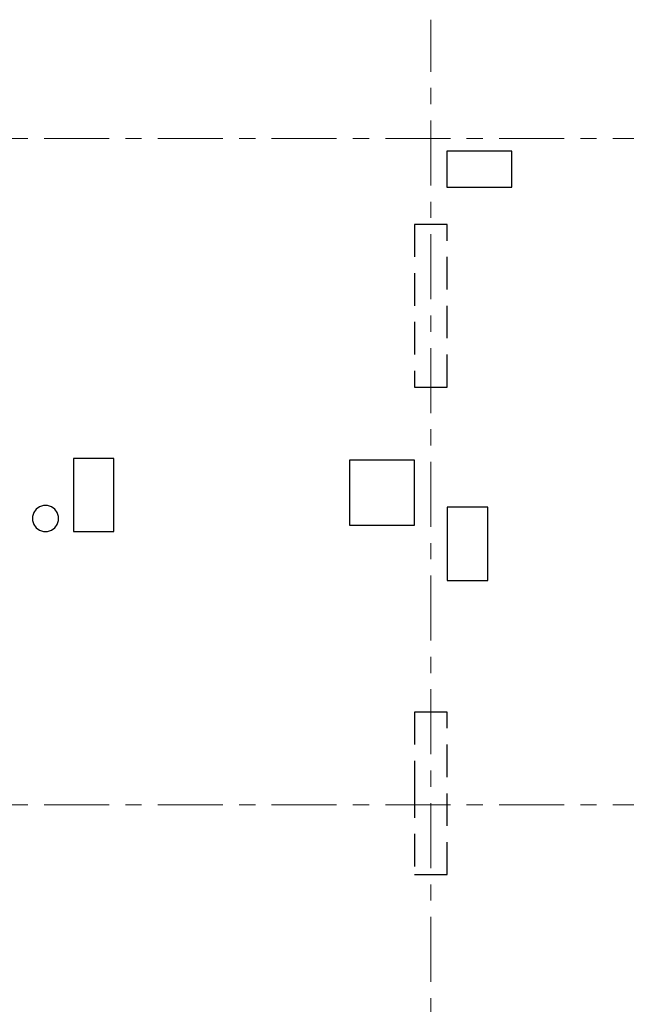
# Model space of a CAD drawing. Header units: metres. Extents: x -38 to 86, y -15 to 21.
# Tile 12 of 102: x 11.22 to 14.95, y 2.07 to 8.13. Entities that reach past the tile are written whole.
import ezdxf

# ---------------------------------------------------------------- set-up
doc = ezdxf.new("R2010")
doc.units = ezdxf.units.M
for name, pattern in [('______11', [0.5, 0.4, -0.05, 0, -0.05]), ('______2', [0.27, 0.2, -0.07]), ('______5', [1.1, 0.8, -0.1, 0.1, -0.1])]:
    doc.linetypes.add(name, pattern=pattern)
doc.layers.add('XR$2$Осевая линия (1)', color=7, linetype='______5', lineweight=13)
doc.layers.add('XR$3$Перекрытие (1)', color=7, linetype='Continuous', lineweight=35)
doc.layers.add('XR$5$Стена_ бетон несущ.', color=7, linetype='Continuous', lineweight=70, true_color=0xb4b496)

msp = doc.modelspace()

# ---------------------------------------------------------------- linework, layer by layer
at = {"layer": 'XR$2$Осевая линия (1)', "color": 253, "linetype": '______11', "lineweight": 13, "true_color": 0xa0a0a0, "transparency": 33554687}
for p, q in [((13.75, -3.39), (13.75, 8.13)), ((-2.63, 7.4), (62.6, 7.4)), ((-2.63, 3.3), (62.6, 3.3))]:
    msp.add_line(p, q, dxfattribs=at)
at = {"layer": 'XR$3$Перекрытие (1)', "color": 7, "linetype": 'Continuous', "lineweight": 25, "transparency": 33554687}
for p, q in [((13.849, 7.3202), (13.849, 7.1002)), ((14.249, 7.3202), (13.849, 7.3202)), ((14.249, 7.1002), (14.249, 7.3202)), ((13.849, 7.1002), (14.249, 7.1002)), ((11.5495, 5.4303), (11.5495, 4.9803)), ((11.7995, 5.4303), (11.5495, 5.4303)), ((11.7995, 4.9803), (11.7995, 5.4303)), ((13.2501, 5.42), (13.2501, 5.02)), ((13.6501, 5.42), (13.2501, 5.42)), ((13.6501, 5.02), (13.6501, 5.42)), ((11.3065, 5.0969), (11.2987, 5.0729)), ((11.3213, 5.1174), (11.3065, 5.0969)), ((11.3417, 5.1322), (11.3213, 5.1174)), ((11.3657, 5.14), (11.3417, 5.1322)), ((11.391, 5.14), (11.3657, 5.14)), ((11.415, 5.1322), (11.391, 5.14)), ((11.4354, 5.1174), (11.415, 5.1322)), ((11.4502, 5.0969), (11.4354, 5.1174)), ((11.458, 5.0729), (11.4502, 5.0969)), ((13.85, 5.1303), (13.85, 4.6803)), ((14.1, 5.1303), (13.85, 5.1303)), ((14.1, 4.6803), (14.1, 5.1303)), ((11.2987, 5.0729), (11.2987, 5.0477)), ((11.2987, 5.0477), (11.3065, 5.0237)), ((11.4502, 5.0237), (11.458, 5.0477)), ((11.458, 5.0477), (11.458, 5.0729)), ((11.3065, 5.0237), (11.3213, 5.0033)), ((11.3213, 5.0033), (11.3417, 4.9885)), ((11.3417, 4.9885), (11.3657, 4.9807)), ((11.3657, 4.9807), (11.391, 4.9807)), ((11.391, 4.9807), (11.415, 4.9885)), ((11.415, 4.9885), (11.4354, 5.0033)), ((11.4354, 5.0033), (11.4502, 5.0237)), ((11.5495, 4.9803), (11.7995, 4.9803)), ((13.2501, 5.02), (13.6501, 5.02)), ((13.85, 4.6803), (14.1, 4.6803))]:
    msp.add_line(p, q, dxfattribs=at)
at = {"layer": 'XR$5$Стена_ бетон несущ.', "color": 253, "linetype": '______2', "lineweight": -3, "true_color": 0xa0a0a0, "transparency": 33554687}
for p, q in [((13.85, 6.87), (13.65, 6.87)), ((13.65, 6.87), (13.65, 5.87)), ((13.85, 5.87), (13.85, 6.87)), ((13.65, 5.87), (13.85, 5.87)), ((13.85, 3.87), (13.65, 3.87)), ((13.65, 3.87), (13.65, 3.5001)), ((13.85, 2.87), (13.85, 3.87)), ((13.65, 3.5001), (13.65, 3.4201)), ((13.65, 3.4201), (13.65, 2.87)), ((13.65, 2.87), (13.85, 2.87))]:
    msp.add_line(p, q, dxfattribs=at)

doc.saveas('drawing.dxf')
